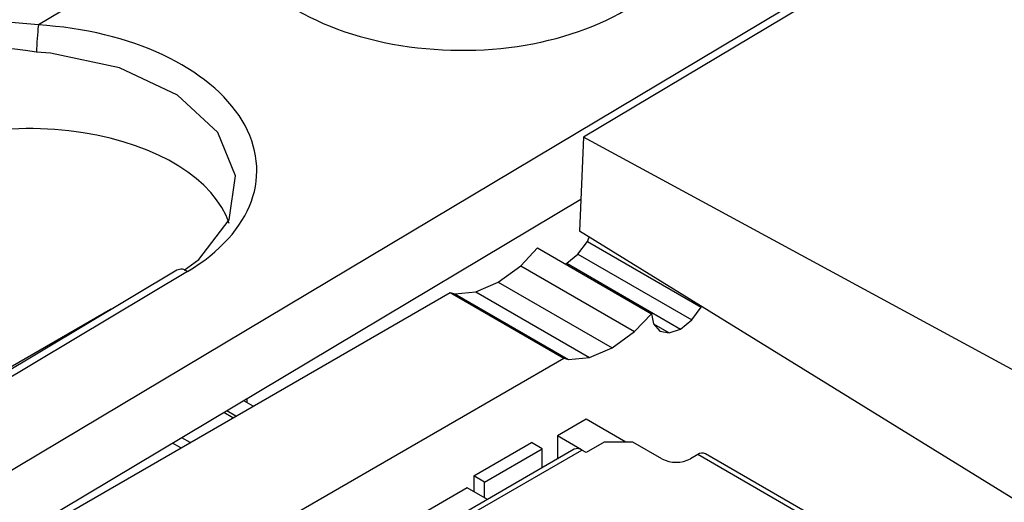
# Model space of a CAD drawing. Header units: millimetres. Extents: x 17 to 414, y 5 to 292.
# Tile 48 of 53: x 306.77 to 316.44, y 204.57 to 209.31. Entities that reach past the tile are written whole.
import ezdxf

# ---------------------------------------------------------------- set-up
doc = ezdxf.new("R2010")
doc.units = ezdxf.units.MM

msp = doc.modelspace()

# ---------------------------------------------------------------- linework, layer by layer
at = {"color": 7, "linetype": 'Continuous', "lineweight": 25}
for p, q in [((336.6012, 222.7514), (295.1397, 197.9805)), ((335.5719, 222.0534), (312.309, 208.1551)), ((308.7577, 210.3332), (306.9564, 209.257)), ((312.309, 208.1551), (312.2681, 207.2309)), ((317.0932, 205.5587), (312.309, 208.1551)), ((312.282, 207.5446), (295.7773, 197.684)), ((317.0372, 204.289), (312.2681, 207.2309)), ((312.253, 207.0056), (312.3463, 207.1322)), ((312.3463, 207.1322), (312.3637, 207.172)), ((312.3463, 207.1322), (313.4637, 206.4871)), ((311.6922, 206.8926), (311.8577, 207.0673)), ((311.8577, 207.0673), (312.9751, 206.4222)), ((312.1426, 206.9166), (312.253, 207.0056)), ((312.253, 207.0056), (313.3704, 206.3605)), ((308.3155, 206.8489), (297.357, 200.3018)), ((311.4709, 206.7313), (311.6922, 206.8926)), ((311.6922, 206.8926), (312.8097, 206.2475)), ((312.1277, 206.9114), (312.1426, 206.9166)), ((312.1426, 206.9166), (313.2601, 206.2715)), ((308.4206, 206.8361), (297.4621, 200.289)), ((311.2496, 206.637), (311.4709, 206.7313)), ((311.4709, 206.7313), (312.5883, 206.0862)), ((303.6735, 202.4015), (310.9987, 206.6302)), ((310.9987, 206.6302), (312.1162, 205.9851)), ((310.9987, 206.6302), (311.0431, 206.6167)), ((311.0431, 206.6167), (311.2496, 206.637)), ((311.0431, 206.6167), (312.1605, 205.9716)), ((311.2496, 206.637), (312.367, 205.992)), ((305.8253, 205.4053), (307.6638, 206.4666)), ((307.6698, 206.4631), (307.6638, 206.4666)), ((313.3704, 206.3605), (313.4637, 206.4871)), ((313.4637, 206.4871), (313.4659, 206.492)), ((312.8097, 206.2475), (312.9751, 206.4222)), ((312.9751, 206.4222), (312.9935, 206.3234)), ((313.2601, 206.2715), (313.3704, 206.3605)), ((312.9935, 206.3234), (313.0564, 206.252)), ((312.9935, 206.3234), (313.1498, 206.2332)), ((313.1498, 206.2332), (313.2601, 206.2715)), ((312.5883, 206.0862), (312.8097, 206.2475)), ((313.0564, 206.252), (313.1498, 206.2332)), ((312.367, 205.992), (312.5883, 206.0862)), ((296.7806, 197.1321), (312.1162, 205.9851)), ((312.1162, 205.9851), (312.1605, 205.9716)), ((312.1605, 205.9716), (312.367, 205.992)), ((309.0073, 205.5484), (309.0073, 205.5881)), ((309.066, 205.5145), (308.9734, 205.5679)), ((312.3338, 205.3857), (312.0509, 205.2224)), ((312.7226, 205.1612), (312.3338, 205.3857)), ((308.4469, 205.1571), (308.365, 205.2044)), ((312.2889, 205.085), (312.0509, 205.2224)), ((312.0509, 205.2224), (312.0509, 204.9944)), ((308.355, 205.1041), (308.2747, 205.1504)), ((311.2307, 204.8305), (311.7964, 205.1571)), ((311.9024, 205.0959), (311.7964, 205.1571)), ((312.5106, 205.1612), (312.3338, 205.0592)), ((312.7934, 205.1612), (312.5106, 205.1612)), ((313.0762, 204.998), (312.7934, 205.1612)), ((312.2174, 205.0905), (308.399, 202.8862)), ((308.474, 202.8788), (312.2924, 205.0831)), ((311.3368, 204.7693), (311.9024, 205.0959)), ((311.9024, 204.9087), (311.9024, 205.0959)), ((312.3338, 205.0592), (312.2924, 205.0831)), ((313.4298, 205.0388), (313.3591, 204.998)), ((316.3323, 203.4139), (313.5048, 205.0462)), ((311.2307, 204.8305), (311.2307, 204.6754)), ((311.3368, 204.7693), (311.2307, 204.8305)), ((311.1671, 204.7122), (310.2125, 204.1611)), ((311.3645, 204.5981), (311.1671, 204.7122)), ((311.3368, 204.6142), (311.3368, 204.7693))]:
    msp.add_line(p, q, dxfattribs=at)
at = {"color": 8, "linetype": 'Continuous', "lineweight": 25}
for p, q in [((308.8666, 205.3994), (308.7774, 205.4508)), ((308.8952, 205.4159), (308.8056, 205.4676)), ((316.2892, 203.3881), (313.4298, 205.0388))]:
    msp.add_line(p, q, dxfattribs=at)
at = {"color": 7, "linetype": 'Continuous', "lineweight": 25, "flags": 128}
msp.add_lwpolyline([(308.3887, 206.8484), (308.5327, 206.9528), (308.8282, 207.3447), (308.8923, 207.7766), (308.7177, 208.2001), (308.3237, 208.5675), (307.7545, 208.8373), (307.0743, 208.9787), (306.9384, 208.9895)], dxfattribs=at)
at = {"color": 7, "linetype": 'Continuous', "lineweight": 25}
for centre, radius, start, end in [((306.5674, 206.1343), 3.1469, 82.8992, 116.25653), ((309.874, 208.9272), 2.9362, 173.54958, 178.78402), ((306.4483, 206.224), 2.8086, 79.95015, 115.01483), ((312.2487, 205.024), 0.0735, 53.51686, 115.17268), ((313.4737, 204.9775), 0.0754, 65.68595, 125.61813), ((313.2177, 205.2709), 0.3074, 242.60967, 297.39028)]:
    msp.add_arc(centre, radius, start, end, dxfattribs=at)
at = {"color": 8, "linetype": 'Continuous', "lineweight": 25}
msp.add_arc((308.358, 206.7601), 0.0984, 50.55379, 115.57163, dxfattribs=at)
at = {"color": 7, "linetype": 'Continuous', "lineweight": 25}
for centre, major_axis, ratio, start_param, end_param in [((311.0763, 210.4206), (2.3257, -0.0375), 0.607062, 3.230057, 5.507957), ((306.7753, 207.851), (2.3257, -0.0375), 0.607062, 5.507957, 7.785856), ((306.7872, 207.036), (2.0819, 0.0627), 0.577113, 0.17537, 2.338748)]:
    msp.add_ellipse(centre, major_axis=major_axis, ratio=ratio, start_param=start_param, end_param=end_param, dxfattribs=at)

doc.saveas('drawing.dxf')
